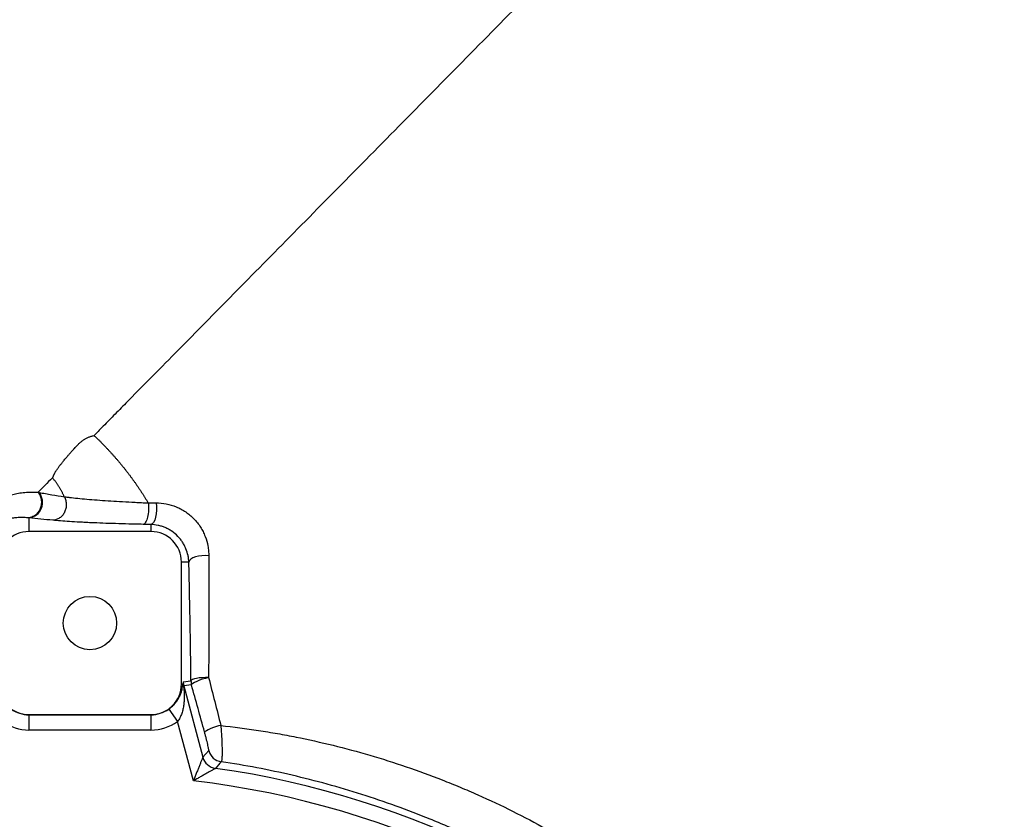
# Model space of a CAD drawing. Header units: millimetres. Extents: x 2395 to 4764, y 1699 to 4699.
# Tile 9 of 12: x 3369 to 4015, y 3650 to 4174. Entities that reach past the tile are written whole.
import ezdxf

# ---------------------------------------------------------------- set-up
doc = ezdxf.new("R2010")
doc.units = ezdxf.units.MM
doc.header["$LTSCALE"] = 2

msp = doc.modelspace()

# ---------------------------------------------------------------- linework, layer by layer
at = {"color": 7, "linetype": 'Continuous', "lineweight": 25}
for p, q in [((3381.36, 3864.53), (3381.34, 3864.56)), ((3375.37, 3847.77), (3375.37, 3838.82)), ((3455.37, 3843.45), (3455.37, 3838.82)), ((3455.37, 3838.82), (3375.37, 3838.82)), ((3475.37, 3738.82), (3475.37, 3818.82)), ((3480.19, 3818.82), (3475.37, 3818.82)), ((3476.3, 3738.82), (3475.37, 3738.82)), ((3476.49, 3740.2), (3481.6, 3740.87)), ((3481.94, 3738.29), (3476.83, 3737.61)), ((3476.83, 3737.61), (3489.36, 3690.86)), ((3375.37, 3718.82), (3455.37, 3718.82)), ((3375.37, 3718.69), (3375.37, 3718.82)), ((3375.37, 3718.69), (3455.37, 3718.69)), ((3375.37, 3718.69), (3375.37, 3708.7)), ((3455.37, 3718.69), (3455.37, 3718.82)), ((3455.37, 3718.69), (3455.37, 3708.7)), ((3466.99, 3722.38), (3472.76, 3714.23)), ((3483.18, 3675.36), (3472.76, 3714.23)), ((3455.37, 3708.7), (3375.37, 3708.7)), ((3489.36, 3690.86), (3493.22, 3695.21))]:
    msp.add_line(p, q, dxfattribs=at)
at = {"color": 7, "linetype": 'Continuous', "lineweight": 25, "flags": 128}
for points in [[(3458.74, 3857.61), (3458.97, 3855.29), (3458.98, 3852.87), (3458.78, 3850.47), (3458.38, 3848.25), (3457.8, 3846.34), (3457.07, 3844.85), (3456.25, 3843.86), (3455.37, 3843.45)], [(3493.27, 3822.93), (3491.02, 3823.08), (3488.73, 3823), (3486.51, 3822.71), (3484.49, 3822.21), (3482.77, 3821.53), (3481.43, 3820.71), (3480.56, 3819.79), (3480.19, 3818.82)], [(3493.13, 3743.1), (3491.04, 3743.1), (3488.98, 3743), (3487.03, 3742.81), (3485.28, 3742.54), (3483.8, 3742.19), (3482.67, 3741.78), (3481.92, 3741.34), (3481.6, 3740.87)], [(3493.13, 3743.1), (3491.05, 3742.57), (3489, 3741.95), (3487.07, 3741.28), (3485.35, 3740.6), (3483.92, 3739.93), (3482.84, 3739.3), (3482.17, 3738.74), (3481.94, 3738.29)], [(3501.42, 3687.92), (3500.6, 3686.98), (3497.61, 3683.56)]]:
    msp.add_lwpolyline(points, dxfattribs=at)
at = {"color": 7, "linetype": 'Continuous', "lineweight": 25}
msp.add_circle((3415.37, 3778.82), 17.5, dxfattribs=at)
for centre, radius, start, end in [((3373.99, 3858), 10.32, 277.67579, 38.59778), ((3375.37, 3818.82), 20, 90, 180), ((3455.37, 3818.82), 20, 0, 90), ((3375.37, 3738.82), 20, 180, 270), ((3455.37, 3738.82), 20, 270, 0), ((3483.04, 3739.11), 6.74, 182.44201, 204.54542), ((3486.51, 3740.2), 10.01, 180.02073, 194.97927), ((3491.61, 3740.87), 10.01, 180.02073, 194.97927), ((3375.37, 3738.82), 20.13, 234.72608, 270), ((3455.37, 3738.82), 20.13, 270, 305.27392), ((3375.37, 3738.82), 30.12, 234.72608, 270), ((3455.37, 3738.82), 30.12, 270, 305.27392), ((3505.45, 3684.88), 27.09, 99.11378, 123.56836), ((3502.89, 3697.83), 10.02, 195.11165, 261.57743), ((3499.03, 3693.48), 10.02, 195.11239, 261.88111), ((3415.37, 3098.82), 590.5, 8.00651, 81.99349), ((3415.37, 3098.82), 580.51, 6.70805, 83.29195)]:
    msp.add_arc(centre, radius, start, end, dxfattribs=at)
for centre, major_axis, ratio, start_param, end_param in [((3476.55, 3662.83), (-0.05, 77.37), 0.013529, 0.001772, 0.189157), ((3486.53, 3662.83), (-9.7, 74.79), 0.007121, 6.282293, 6.469678)]:
    msp.add_ellipse(centre, major_axis=major_axis, ratio=ratio, start_param=start_param, end_param=end_param, dxfattribs=at)
at = {"color": 8, "linetype": 'Continuous', "lineweight": 25}
msp.add_open_spline([(3958.6, 4450.53), (3965.7, 4444.05), (3979.91, 4431.09), (4003.33, 4413.91), (4023.82, 4401.16), (4040.83, 4392.23), (4058.42, 4383.52), (4080.67, 4371.88), (4110.92, 4355.03), (4144.08, 4335.12), (4179.84, 4311.78), (4214.71, 4287.1), (4250.07, 4260.04), (4285.68, 4230.35), (4321.36, 4197.96), (4352.95, 4166.95), (4380.87, 4137.81), (4405.26, 4111.04), (4428.83, 4083.84), (4454.72, 4052.41), (4482.68, 4016.3), (4512.26, 3975.21), (4541.04, 3932.1), (4568.87, 3886.94), (4595.63, 3839.61), (4620.63, 3791.22), (4643.78, 3741.91), (4665, 3691.85), (4684.32, 3641.03), (4701.77, 3589.42), (4717.21, 3537.17), (4730.44, 3484.43), (4741.48, 3431.16), (4750.32, 3377.35), (4756.91, 3323.22), (4761.23, 3268.98), (4763.3, 3214.61), (4763.09, 3160.07), (4760.71, 3107.6), (4756.43, 3057.4), (4750.58, 3009.52), (4743.6, 2965.76), (4735.95, 2926.12), (4728.09, 2890.71), (4719.3, 2855.72), (4708.26, 2816.41), (4694.44, 2772.77), (4677.27, 2725.06), (4658.98, 2679.78), (4639.81, 2636.94), (4620.01, 2596.47), (4600.55, 2559.95), (4581.83, 2527.23), (4564.25, 2498.28), (4546.01, 2469.93), (4524.61, 2438.46), (4499.6, 2404.01), (4470.6, 2366.94), (4440.83, 2331.59), (4410.43, 2297.92), (4379.47, 2265.94), (4349.99, 2237.6), (4322.31, 2212.68), (4296.82, 2190.99), (4270.86, 2170.11), (4240.86, 2147.34), (4209.18, 2124.69), (4185.72, 2109.63), (4175.37, 2102.97)], degree=3, knots=[0, 0, 0, 0, 0.01007, 0.02014, 0.030393, 0.035332, 0.040272, 0.05096, 0.061648, 0.076558, 0.091479, 0.1064, 0.121311, 0.138137, 0.154971, 0.1718, 0.184528, 0.197256, 0.209751, 0.222245, 0.239925, 0.257611, 0.275291, 0.294242, 0.313194, 0.332254, 0.351314, 0.370268, 0.389222, 0.408287, 0.42735, 0.446305, 0.46526, 0.484347, 0.503433, 0.522394, 0.541354, 0.560446, 0.579539, 0.596384, 0.613234, 0.630079, 0.642811, 0.655544, 0.668082, 0.680621, 0.69833, 0.716045, 0.733754, 0.74949, 0.76523, 0.780965, 0.792847, 0.80473, 0.816453, 0.828176, 0.844613, 0.861056, 0.877493, 0.893039, 0.908589, 0.924134, 0.93588, 0.947626, 0.959206, 0.970786, 0.987102, 1, 1, 1, 1], dxfattribs=at)
at = {"color": 7, "linetype": 'Continuous', "lineweight": 25}
for points, knots in [([(3954.46, 4446.21), (3953.94, 4445.68), (3951.52, 4443.22), (3943.07, 4434.65), (3926.87, 4418.21), (3904.54, 4395.54), (3876.55, 4367.14), (3843.55, 4333.65), (3806.33, 4295.88), (3765.79, 4254.73), (3722.92, 4211.22), (3678.74, 4166.39), (3634.29, 4121.28), (3590.58, 4076.91), (3548.53, 4034.24), (3509, 3994.12), (3472.74, 3957.32), (3451.14, 3935.4), (3441.06, 3925.17)], [0.6060264, 0.6060264, 0.6060264, 0.6060264, 0.616802, 0.6349315, 0.653061, 0.6711904, 0.6893199, 0.7074494, 0.7255789, 0.7437084, 0.7618379, 0.7799673, 0.7980968, 0.8162263, 0.8343558, 0.8524853, 0.8706148, 0.8887442, 0.8887442, 0.8887442, 0.8887442]), ([(3441.06, 3925.17), (3438.25, 3922.31), (3432.81, 3916.79), (3425.21, 3909.08), (3420.35, 3904.15), (3418.05, 3901.81)], [0.88874425, 0.88874425, 0.88874425, 0.88874425, 0.89381493, 0.89888561, 0.90350219, 0.90350219, 0.90350219, 0.90350219]), ([(3391.25, 3874.61), (3391.28, 3874.73), (3391.34, 3874.96), (3391.45, 3875.31), (3391.59, 3875.69), (3391.76, 3876.09), (3391.95, 3876.51), (3392.18, 3876.96), (3392.44, 3877.43), (3392.73, 3877.93), (3393.05, 3878.46), (3393.41, 3879.02), (3393.8, 3879.62), (3394.24, 3880.25), (3394.71, 3880.91), (3395.23, 3881.61), (3395.79, 3882.35), (3396.39, 3883.13), (3397.05, 3883.96), (3397.75, 3884.83), (3398.51, 3885.74), (3399.31, 3886.71), (3400.3, 3887.86), (3401.44, 3889.19), (3402.72, 3890.64), (3403.96, 3892.04), (3405.17, 3893.36), (3406.33, 3894.61), (3407.3, 3895.65), (3408.14, 3896.49), (3408.85, 3897.14), (3409.58, 3897.76), (3410.34, 3898.34), (3411.11, 3898.88), (3411.91, 3899.38), (3412.73, 3899.84), (3413.57, 3900.27), (3414.42, 3900.66), (3415.3, 3901.01), (3416.2, 3901.32), (3417.11, 3901.59), (3417.73, 3901.74), (3418.05, 3901.81)], [0, 0, 0, 0, 0.0125406, 0.0261502, 0.0408355, 0.0566022, 0.0734553, 0.0913989, 0.1104366, 0.1305717, 0.1518071, 0.1741453, 0.1975885, 0.2221387, 0.2477976, 0.2745667, 0.302447, 0.3314392, 0.3615438, 0.3927608, 0.4250898, 0.4585301, 0.4930806, 0.5433251, 0.5906249, 0.6349733, 0.6763662, 0.7148011, 0.7502779, 0.7714864, 0.792271, 0.8126529, 0.8326548, 0.8523009, 0.8716167, 0.8906294, 0.9093674, 0.9278606, 0.9461403, 0.9642388, 0.9821896, 1, 1, 1, 1]), ([(3418.05, 3901.81), (3418.5, 3901.38), (3419.41, 3900.52), (3420.75, 3899.21), (3422.08, 3897.89), (3423.4, 3896.57), (3424.7, 3895.23), (3425.99, 3893.89), (3427.26, 3892.54), (3428.52, 3891.19), (3429.76, 3889.82), (3430.99, 3888.45), (3432.21, 3887.06), (3433.41, 3885.67), (3434.6, 3884.27), (3435.77, 3882.87), (3436.93, 3881.45), (3438.07, 3880.02), (3439.2, 3878.59), (3440.32, 3877.15), (3441.42, 3875.7), (3442.5, 3874.24), (3443.58, 3872.77), (3444.64, 3871.3), (3445.68, 3869.81), (3446.71, 3868.32), (3447.73, 3866.82), (3448.73, 3865.31), (3449.71, 3863.79), (3450.69, 3862.26), (3451.65, 3860.72), (3452.59, 3859.18), (3453.21, 3858.14), (3453.52, 3857.62)], [0, 0, 0, 0, 0.032788, 0.065503, 0.098149, 0.13073, 0.163249, 0.195712, 0.228121, 0.260482, 0.292797, 0.325071, 0.357308, 0.389511, 0.421685, 0.453834, 0.485961, 0.518071, 0.550166, 0.582251, 0.614329, 0.646404, 0.678479, 0.710559, 0.742646, 0.774743, 0.806855, 0.838984, 0.871134, 0.903307, 0.935507, 0.967737, 1, 1, 1, 1]), ([(3398.52, 3861.65), (3398.4, 3861.91), (3398.18, 3862.44), (3397.82, 3863.21), (3397.46, 3863.98), (3397.08, 3864.74), (3396.69, 3865.48), (3396.29, 3866.22), (3395.88, 3866.94), (3395.46, 3867.65), (3395.03, 3868.35), (3394.59, 3869.04), (3394.13, 3869.71), (3393.67, 3870.38), (3393.21, 3871.03), (3392.73, 3871.67), (3392.24, 3872.29), (3391.75, 3872.9), (3391.25, 3873.5), (3390.9, 3873.89), (3390.73, 3874.09)], [0, 0, 0, 0, 0.061964, 0.123092, 0.183397, 0.242893, 0.301593, 0.359512, 0.416665, 0.473068, 0.528739, 0.583694, 0.637953, 0.691534, 0.744459, 0.796748, 0.848422, 0.899507, 0.950024, 1, 1, 1, 1]), ([(3341.91, 3853.9), (3342.42, 3853.9), (3343, 3854.02), (3344.37, 3854.47), (3345.16, 3854.81), (3346.94, 3855.67), (3347.95, 3856.2), (3350.23, 3857.39), (3351.51, 3858.06), (3354.39, 3859.45), (3355.99, 3860.19), (3359.6, 3861.63), (3361.62, 3862.34), (3365.03, 3863.27), (3366.23, 3863.56), (3368.78, 3864.06), (3370.14, 3864.28), (3373.01, 3864.6), (3374.53, 3864.71), (3376.96, 3864.75), (3377.79, 3864.74), (3379.08, 3864.7), (3379.52, 3864.67), (3380.19, 3864.63), (3380.41, 3864.62), (3380.86, 3864.58), (3381.09, 3864.56), (3381.32, 3864.54)], [0, 0, 0, 0, 0.125, 0.125, 0.25, 0.25, 0.375, 0.375, 0.5, 0.5, 0.625, 0.625, 0.75, 0.75, 0.8125, 0.8125, 0.875, 0.875, 0.9375, 0.9375, 0.96875, 0.96875, 0.984375, 0.984375, 0.992187, 0.992187, 1, 1, 1, 1]), ([(3381.36, 3864.53), (3381.92, 3863.83), (3382.37, 3863.05), (3382.89, 3861.77), (3383.04, 3861.33), (3383.28, 3860.43), (3383.37, 3859.98), (3383.5, 3859.05), (3383.53, 3858.57), (3383.54, 3857.63), (3383.51, 3857.16), (3383.4, 3856.22), (3383.32, 3855.76), (3383.09, 3854.84), (3382.95, 3854.39), (3382.61, 3853.52), (3382.41, 3853.1), (3381.97, 3852.29), (3381.72, 3851.9), (3380.92, 3850.8), (3380.29, 3850.15), (3378.89, 3849.07), (3378.14, 3848.65), (3376.95, 3848.19), (3376.54, 3848.07), (3375.71, 3847.9), (3375.29, 3847.85), (3374.87, 3847.83)], [0, 0, 0, 0, 0.125, 0.125, 0.1875, 0.1875, 0.25, 0.25, 0.3125, 0.3125, 0.375, 0.375, 0.4375, 0.4375, 0.5, 0.5, 0.5625, 0.5625, 0.625, 0.625, 0.75, 0.75, 0.875, 0.875, 0.9375, 0.9375, 1, 1, 1, 1]), ([(3381.32, 3864.54), (3381.32, 3864.54), (3381.32, 3864.54), (3381.32, 3864.54), (3381.33, 3864.54), (3381.35, 3864.54), (3381.36, 3864.53)], [-0.00000006, -0.00000006, -0.00000006, -0.00000006, 0, 0, 0, 0.00004467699, 0.00004467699, 0.00004467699, 0.00004467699]), ([(3382.05, 3864.44), (3384.86, 3863.96), (3387.62, 3863.48), (3393.09, 3862.55), (3395.81, 3862.1), (3398.52, 3861.65)], [0, 0, 0, 0, 0.5, 0.5, 1, 1, 1, 1]), ([(3398.53, 3861.65), (3398.93, 3860.91), (3399.25, 3860.1), (3399.69, 3858.42), (3399.81, 3857.54), (3399.84, 3855.78), (3399.75, 3854.89), (3399.37, 3853.17), (3399.08, 3852.34), (3398.32, 3850.77), (3397.85, 3850.05), (3396.76, 3848.76), (3396.14, 3848.19), (3394.79, 3847.26), (3394.06, 3846.9), (3392.56, 3846.4), (3391.78, 3846.26), (3391, 3846.23)], [0, 0, 0, 0, 0.125, 0.125, 0.25, 0.25, 0.375, 0.375, 0.5, 0.5, 0.625, 0.625, 0.75, 0.75, 0.875, 0.875, 1, 1, 1, 1]), ([(3398.53, 3861.65), (3398.62, 3861.64), (3398.72, 3861.62), (3398.9, 3861.6), (3399.18, 3861.56), (3399.85, 3861.48), (3400.44, 3861.41), (3401.64, 3861.27), (3402.47, 3861.17), (3405.04, 3860.89), (3406.87, 3860.7), (3410.76, 3860.33), (3412.81, 3860.14), (3417.14, 3859.78), (3419.42, 3859.6), (3426.49, 3859.08), (3431.49, 3858.76), (3439.43, 3858.3), (3442.15, 3858.16), (3446.34, 3857.95), (3447.75, 3857.88), (3449.88, 3857.78), (3450.95, 3857.73), (3452.21, 3857.67), (3452.75, 3857.65), (3453.12, 3857.63), (3453.3, 3857.62), (3453.48, 3857.61)], [0, 0, 0, 0, 0.007813, 0.007813, 0.015625, 0.03125, 0.0625, 0.0625, 0.125, 0.125, 0.25, 0.25, 0.375, 0.375, 0.5, 0.5, 0.75, 0.75, 0.875, 0.875, 0.9375, 0.9375, 0.96875, 0.984375, 0.992188, 0.992188, 1, 1, 1, 1]), ([(3453.53, 3857.61), (3453.73, 3856.14), (3453.81, 3854.5), (3453.68, 3851.27), (3453.47, 3849.68), (3452.82, 3846.93), (3452.38, 3845.76), (3451.37, 3844.11), (3450.79, 3843.63), (3450.22, 3843.55)], [0, 0, 0, 0, 0.25, 0.25, 0.5, 0.5, 0.75, 0.75, 1, 1, 1, 1]), ([(3458.74, 3857.61), (3460.95, 3857.61), (3463.16, 3857.41), (3467.62, 3856.55), (3469.8, 3855.91), (3473, 3854.6), (3474.07, 3854.1), (3476.15, 3852.99), (3477.16, 3852.37), (3480.08, 3850.4), (3481.87, 3848.9), (3484.32, 3846.37), (3485.1, 3845.48), (3486.53, 3843.65), (3487.2, 3842.71), (3488.42, 3840.78), (3488.99, 3839.79), (3490.01, 3837.76), (3490.47, 3836.72), (3491.68, 3833.61), (3492.27, 3831.5), (3492.86, 3828.29), (3493.01, 3827.21), (3493.21, 3825.07), (3493.26, 3824), (3493.27, 3822.93)], [0, 0, 0, 0, 0.125, 0.125, 0.25, 0.25, 0.3125, 0.3125, 0.375, 0.375, 0.5, 0.5, 0.5625, 0.5625, 0.625, 0.625, 0.6875, 0.6875, 0.75, 0.75, 0.875, 0.875, 0.9375, 0.9375, 1, 1, 1, 1]), ([(3374.87, 3847.83), (3373.48, 3847.99), (3372.18, 3848.06), (3369.73, 3848.07), (3368.59, 3848.02), (3366.42, 3847.83), (3365.39, 3847.69), (3363.45, 3847.36), (3362.54, 3847.17), (3359.93, 3846.54), (3358.38, 3846.06), (3355.56, 3845.07), (3354.29, 3844.55), (3352, 3843.58), (3350.97, 3843.11), (3349.09, 3842.27), (3348.25, 3841.9), (3345.98, 3840.99), (3344.78, 3840.65), (3343.83, 3840.67)], [0, 0, 0, 0, 0.0625, 0.0625, 0.125, 0.125, 0.1875, 0.1875, 0.25, 0.25, 0.375, 0.375, 0.5, 0.5, 0.625, 0.625, 0.75, 0.75, 1, 1, 1, 1]), ([(3390.99, 3846.24), (3388.39, 3846.49), (3385.8, 3846.75), (3380.6, 3847.26), (3378, 3847.52), (3375.37, 3847.77)], [0, 0, 0, 0, 0.5, 0.5, 1, 1, 1, 1]), ([(3450.22, 3843.55), (3448.65, 3843.58), (3447.09, 3843.62), (3444, 3843.69), (3442.47, 3843.72), (3437.94, 3843.84), (3435, 3843.92), (3426.41, 3844.18), (3421, 3844.39), (3414.66, 3844.67), (3413.41, 3844.73), (3410.96, 3844.85), (3409.77, 3844.91), (3406.28, 3845.1), (3404.08, 3845.23), (3397.83, 3845.63), (3394.15, 3845.92), (3390.99, 3846.24)], [0, 0, 0, 0, 0.0625, 0.0625, 0.125, 0.125, 0.25, 0.25, 0.5, 0.5, 0.5625, 0.5625, 0.625, 0.625, 0.75, 0.75, 1, 1, 1, 1]), ([(3480.19, 3818.82), (3480.16, 3819.54), (3480.11, 3820.26), (3479.93, 3821.72), (3479.81, 3822.45), (3479.35, 3824.63), (3478.91, 3826.08), (3478.03, 3828.24), (3477.7, 3828.96), (3476.96, 3830.38), (3476.55, 3831.08), (3475.67, 3832.45), (3475.19, 3833.12), (3474.15, 3834.43), (3473.58, 3835.07), (3471.8, 3836.91), (3470.49, 3838.01), (3468.37, 3839.47), (3467.62, 3839.92), (3466.13, 3840.74), (3465.38, 3841.1), (3463.86, 3841.75), (3463.09, 3842.03), (3461.55, 3842.52), (3460.76, 3842.72), (3458.42, 3843.23), (3456.88, 3843.41), (3455.37, 3843.45)], [0, 0, 0, 0, 0.0625, 0.0625, 0.125, 0.125, 0.25, 0.25, 0.3125, 0.3125, 0.375, 0.375, 0.4375, 0.4375, 0.5, 0.5, 0.625, 0.625, 0.6875, 0.6875, 0.75, 0.75, 0.8125, 0.8125, 0.875, 0.875, 1, 1, 1, 1]), ([(3493.27, 3822.93), (3493.3, 3816.55), (3493.31, 3810.08), (3493.33, 3797), (3493.32, 3790.4), (3493.29, 3770.43), (3493.23, 3756.88), (3493.13, 3743.1)], [0, 0, 0, 0, 0.25, 0.25, 0.5, 0.5, 1, 1, 1, 1]), ([(3481.6, 3740.87), (3481.43, 3754.34), (3481.24, 3767.57), (3480.77, 3793.56), (3480.5, 3806.31), (3480.19, 3818.82)], [0, 0, 0, 0, 0.5, 0.5, 1, 1, 1, 1]), ([(3466.99, 3722.38), (3467.88, 3723.01), (3468.7, 3723.68), (3469.82, 3724.75), (3470.18, 3725.12), (3470.85, 3725.85), (3471.17, 3726.21), (3472.05, 3727.31), (3472.57, 3728.05), (3473.49, 3729.54), (3473.88, 3730.27), (3474.56, 3731.72), (3474.85, 3732.43), (3475.34, 3733.84), (3475.54, 3734.54), (3475.87, 3735.88), (3475.99, 3736.53), (3476.18, 3737.75), (3476.25, 3738.33), (3476.3, 3738.82)], [0, 0, 0, 0, 0.125, 0.125, 0.1875, 0.1875, 0.25, 0.25, 0.375, 0.375, 0.5, 0.5, 0.625, 0.625, 0.75, 0.75, 0.875, 0.875, 1, 1, 1, 1]), ([(3476.9, 3736.3), (3476.94, 3735.88), (3476.98, 3735.45), (3477.04, 3734.56), (3477.07, 3734.11), (3477.15, 3732.75), (3477.17, 3731.82), (3477.17, 3729.96), (3477.15, 3729.01), (3477.03, 3727.12), (3476.95, 3726.18), (3476.7, 3724.28), (3476.53, 3723.33), (3476.11, 3721.43), (3475.86, 3720.48), (3475.22, 3718.62), (3474.85, 3717.69), (3473.93, 3715.89), (3473.4, 3715.03), (3472.76, 3714.23)], [0, 0, 0, 0, 0.0625, 0.0625, 0.125, 0.125, 0.25, 0.25, 0.375, 0.375, 0.5, 0.5, 0.625, 0.625, 0.75, 0.75, 0.875, 0.875, 1, 1, 1, 1]), ([(3501.16, 3711.63), (3509.45, 3710.73), (3517.71, 3709.65), (3530.03, 3707.77), (3534.12, 3707.1), (3540.26, 3706.02), (3542.3, 3705.65), (3546.37, 3704.89), (3548.41, 3704.49), (3566.71, 3700.82), (3582.82, 3696.86), (3614.75, 3687.51), (3630.57, 3682.12), (3650.17, 3674.44), (3654.08, 3672.86), (3661.88, 3669.6), (3665.77, 3667.92), (3677.35, 3662.78), (3684.95, 3659.19), (3707.44, 3647.96), (3721.99, 3639.86), (3743.17, 3626.78), (3750.13, 3622.27), (3763.82, 3612.94), (3770.56, 3608.13), (3783.84, 3598.19), (3790.37, 3593.08), (3800.05, 3585.2), (3803.25, 3582.54), (3809.62, 3577.15), (3812.78, 3574.42), (3819.07, 3568.91), (3822.2, 3566.12), (3828.41, 3560.48), (3831.5, 3557.62), (3840.69, 3548.96), (3846.71, 3543.09), (3864.43, 3525.15), (3875.79, 3512.77), (3892.12, 3493.55), (3897.45, 3487.03), (3907.86, 3473.78), (3912.92, 3467.06), (3927.7, 3446.63), (3936.99, 3432.64), (3947.91, 3414.68), (3950.05, 3411.06), (3954.28, 3403.78), (3956.35, 3400.11), (3962.46, 3389.06), (3966.37, 3381.64), (3977.62, 3359.19), (3984.46, 3343.99), (3996.88, 3313.12), (4002.45, 3297.45), (4012.32, 3265.66), (4016.62, 3249.54), (4021.19, 3229.09), (4022.07, 3224.99), (4023.73, 3216.75), (4024.53, 3212.61), (4026.78, 3200.18), (4028.11, 3191.88), (4029.27, 3183.55)], [0, 0, 0, 0, 0.03125, 0.03125, 0.046875, 0.046875, 0.054688, 0.054688, 0.0625, 0.0625, 0.125, 0.125, 0.1875, 0.1875, 0.203125, 0.203125, 0.21875, 0.21875, 0.25, 0.25, 0.3125, 0.3125, 0.34375, 0.34375, 0.375, 0.375, 0.40625, 0.40625, 0.421875, 0.421875, 0.4375, 0.4375, 0.453125, 0.453125, 0.46875, 0.46875, 0.5, 0.5, 0.5625, 0.5625, 0.59375, 0.59375, 0.625, 0.625, 0.6875, 0.6875, 0.703125, 0.703125, 0.71875, 0.71875, 0.75, 0.75, 0.8125, 0.8125, 0.875, 0.875, 0.9375, 0.9375, 0.953125, 0.953125, 0.96875, 0.96875, 1, 1, 1, 1]), ([(3501.16, 3711.63), (3501.27, 3710.21), (3501.38, 3708.79), (3501.51, 3706.66), (3501.56, 3705.96), (3501.64, 3704.54), (3501.68, 3703.84), (3501.78, 3701.76), (3501.84, 3700.43), (3501.92, 3697.88), (3501.95, 3696.65), (3501.97, 3694.42), (3501.97, 3693.41), (3501.94, 3692.03), (3501.93, 3691.6), (3501.9, 3690.81), (3501.86, 3690.09), (3501.8, 3689.5), (3501.74, 3688.98), (3501.71, 3688.76), (3501.6, 3688.2), (3501.52, 3687.98), (3501.42, 3687.92)], [0, 0, 0, 0, 0.125, 0.125, 0.1875, 0.1875, 0.25, 0.25, 0.375, 0.375, 0.5, 0.5, 0.625, 0.625, 0.6875, 0.6875, 0.75, 0.8125, 0.8125, 0.875, 0.875, 1, 1, 1, 1]), ([(3493.22, 3695.21), (3493.25, 3695.25), (3493.26, 3695.37), (3493.22, 3695.79), (3493.19, 3696.07), (3493.1, 3696.6), (3493.06, 3696.8), (3492.98, 3697.22), (3492.93, 3697.45), (3492.78, 3698.18), (3492.67, 3698.71), (3492.41, 3699.87), (3492.26, 3700.5), (3491.94, 3701.8), (3491.78, 3702.48), (3491.51, 3703.53), (3491.42, 3703.88), (3491.23, 3704.6), (3491.14, 3704.95), (3490.86, 3706.02), (3490.66, 3706.74), (3490.47, 3707.45)], [0, 0, 0, 0, 0.125, 0.125, 0.25, 0.25, 0.3125, 0.3125, 0.375, 0.375, 0.5, 0.5, 0.625, 0.625, 0.75, 0.75, 0.8125, 0.8125, 0.875, 0.875, 1, 1, 1, 1]), ([(3489.36, 3690.86), (3489.34, 3690.83), (3489.31, 3690.75), (3489.22, 3690.51), (3489.15, 3690.36), (3489, 3689.98), (3488.91, 3689.76), (3488.72, 3689.28), (3488.61, 3689.01), (3488.27, 3688.16), (3488.01, 3687.54), (3487.47, 3686.18), (3487.19, 3685.47), (3486.6, 3684.02), (3486.3, 3683.27), (3485.69, 3681.73), (3485.38, 3680.94), (3484.75, 3679.36), (3484.44, 3678.57), (3483.97, 3677.37), (3483.81, 3676.97), (3483.49, 3676.16), (3483.34, 3675.76), (3483.18, 3675.36)], [0, 0, 0, 0, 0.0625, 0.0625, 0.125, 0.125, 0.1875, 0.1875, 0.25, 0.25, 0.375, 0.375, 0.5, 0.5, 0.625, 0.625, 0.75, 0.75, 0.875, 0.875, 0.9375, 0.9375, 1, 1, 1, 1]), ([(4004.38, 3184.8), (4003.23, 3192.7), (4001.92, 3200.59), (3998.97, 3216.32), (3997.35, 3224.13), (3992.02, 3247.4), (3987.87, 3262.69), (3978.37, 3292.85), (3973.03, 3307.72), (3961.17, 3337.04), (3954.65, 3351.48), (3943.97, 3372.82), (3940.26, 3379.88), (3934.46, 3390.38), (3932.49, 3393.87), (3928.48, 3400.79), (3926.45, 3404.23), (3916.1, 3421.3), (3907.29, 3434.6), (3893.27, 3454.03), (3888.46, 3460.41), (3878.58, 3473), (3873.51, 3479.19), (3857.96, 3497.41), (3847.12, 3509.12), (3830.15, 3526.01), (3824.37, 3531.53), (3812.58, 3542.34), (3806.58, 3547.61), (3797.47, 3555.29), (3794.41, 3557.81), (3788.25, 3562.79), (3785.15, 3565.24), (3775.79, 3572.49), (3769.46, 3577.19), (3756.63, 3586.33), (3750.13, 3590.77), (3736.96, 3599.4), (3730.29, 3603.59), (3710.03, 3615.78), (3696.17, 3623.41), (3674.85, 3634.08), (3667.66, 3637.51), (3656.73, 3642.45), (3653.07, 3644.07), (3645.7, 3647.23), (3642.01, 3648.78), (3623.51, 3656.29), (3608.58, 3661.68), (3578.45, 3671.25), (3563.25, 3675.43), (3540.23, 3680.8), (3532.52, 3682.43), (3517.03, 3685.4), (3509.24, 3686.74), (3501.42, 3687.92)], [0, 0, 0, 0, 0.03125, 0.03125, 0.0625, 0.0625, 0.125, 0.125, 0.1875, 0.1875, 0.25, 0.25, 0.28125, 0.28125, 0.296875, 0.296875, 0.3125, 0.3125, 0.375, 0.375, 0.40625, 0.40625, 0.4375, 0.4375, 0.5, 0.5, 0.53125, 0.53125, 0.5625, 0.5625, 0.578125, 0.578125, 0.59375, 0.59375, 0.625, 0.625, 0.65625, 0.65625, 0.6875, 0.6875, 0.75, 0.75, 0.78125, 0.78125, 0.796875, 0.796875, 0.8125, 0.8125, 0.875, 0.875, 0.9375, 0.9375, 0.96875, 0.96875, 1, 1, 1, 1]), ([(3497.61, 3683.56), (3497.58, 3683.54), (3497.51, 3683.5), (3497.29, 3683.38), (3497.15, 3683.29), (3496.8, 3683.1), (3496.6, 3682.98), (3496.14, 3682.73), (3495.89, 3682.59), (3495.11, 3682.14), (3494.52, 3681.81), (3493.26, 3681.09), (3492.6, 3680.72), (3491.24, 3679.95), (3490.54, 3679.55), (3489.11, 3678.73), (3488.37, 3678.32), (3486.9, 3677.48), (3486.17, 3677.06), (3485.05, 3676.42), (3484.68, 3676.21), (3483.93, 3675.78), (3483.56, 3675.57), (3483.18, 3675.36)], [0, 0, 0, 0, 0.0625, 0.0625, 0.125, 0.125, 0.1875, 0.1875, 0.25, 0.25, 0.375, 0.375, 0.5, 0.5, 0.625, 0.625, 0.75, 0.75, 0.875, 0.875, 0.9375, 0.9375, 1, 1, 1, 1])]:
    msp.add_open_spline(points, degree=3, knots=knots, dxfattribs=at)
for points in [[(3390.73, 3874.09), (3387.35, 3870.66), (3384.22, 3867.48), (3381.34, 3864.56)], [(3390.73, 3874.09), (3390.87, 3874.23), (3391, 3874.36), (3391.14, 3874.5)], [(3391.14, 3874.5), (3391.17, 3874.54), (3391.21, 3874.58), (3391.25, 3874.61)], [(3381.34, 3864.56), (3381.57, 3864.52), (3381.81, 3864.48), (3382.05, 3864.44)], [(3453.53, 3857.61), (3455.27, 3857.61), (3457.01, 3857.61), (3458.74, 3857.61)], [(3375.37, 3847.77), (3375.2, 3847.79), (3375.04, 3847.81), (3374.87, 3847.83)], [(3455.37, 3843.45), (3453.65, 3843.48), (3451.94, 3843.52), (3450.22, 3843.55)], [(3490.47, 3707.45), (3487.63, 3717.78), (3484.78, 3728.05), (3481.94, 3738.29)], [(3493.13, 3743.1), (3495.81, 3732.66), (3498.48, 3722.17), (3501.16, 3711.63)]]:
    msp.add_open_spline(points, degree=3, dxfattribs=at)

doc.saveas('drawing.dxf')
